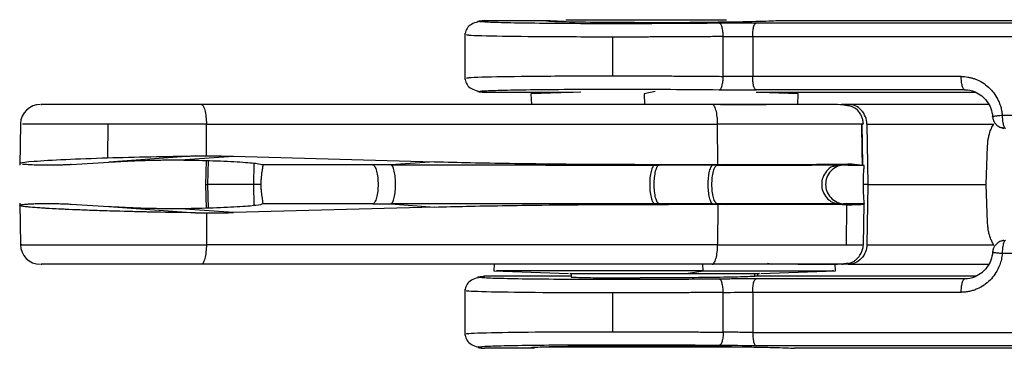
# Model space of a CAD drawing. Header units: millimetres. Extents: x 280 to 1260, y 186 to 1286.
# Tile 2 of 18: x 667 to 704, y 232 to 245. Entities that reach past the tile are written whole.
import ezdxf

# ---------------------------------------------------------------- set-up
doc = ezdxf.new("R2010")
doc.units = ezdxf.units.MM
doc.header["$LTSCALE"] = 10

msp = doc.modelspace()

# ---------------------------------------------------------------- linework, layer by layer
at = {"color": 7, "linetype": 'Continuous', "lineweight": 25}
for p, q in [((684.4, 244.668), (686.863, 244.668)), ((686.863, 244.668), (687.397, 244.648)), ((695.461, 244.668), (724.551, 244.668)), ((719.963, 244.571), (694.596, 244.571)), ((683.662, 244.186), (683.662, 242.449)), ((689.221, 242.59), (689.221, 244.045)), ((694.469, 244.071), (719.836, 244.071)), ((702.297, 242.565), (694.469, 242.565)), ((702.424, 242.065), (694.596, 242.065)), ((687.726, 241.968), (684.4, 241.968)), ((688.016, 241.982), (686.148, 241.917)), ((686.148, 241.917), (686.162, 241.518)), ((690.803, 242.009), (690.401, 241.917)), ((690.401, 241.917), (690.403, 241.518)), ((702.85, 241.968), (694.597, 241.968)), ((696.175, 241.917), (694.719, 241.968)), ((696.162, 241.518), (696.175, 241.917)), ((692.951, 241.518), (673.767, 241.518)), ((697.816, 241.518), (698.084, 241.46)), ((703.322, 241.518), (698.057, 241.518)), ((703.835, 241.115), (719.836, 241.115)), ((666.987, 240.781), (666.96, 239.235)), ((670.268, 240.781), (670.259, 239.515)), ((673.972, 239.586), (673.967, 240.781)), ((673.967, 240.781), (693.151, 240.781)), ((693.158, 239.268), (693.151, 240.781)), ((698.565, 240.781), (698.568, 240.781)), ((698.607, 239.259), (698.581, 240.781)), ((698.753, 240.781), (698.793, 238.518)), ((698.753, 240.781), (703.519, 240.781)), ((703.962, 240.615), (703.776, 240.654)), ((703.232, 238.518), (703.284, 239.947)), ((673.552, 239.583), (670.3, 239.353)), ((672.986, 239.433), (674.988, 239.575)), ((674.988, 239.575), (682.533, 239.368)), ((668.891, 239.259), (670.3, 239.353)), ((670.3, 239.353), (670.546, 239.369)), ((673.958, 239.411), (673.937, 238.518)), ((674.022, 238.518), (674.043, 239.409)), ((675.744, 239.313), (675.732, 238.518)), ((680.211, 239.253), (676.078, 239.253)), ((682.533, 239.368), (680.894, 239.252)), ((690.959, 239.243), (691.309, 239.268)), ((692.975, 239.243), (690.959, 239.243)), ((691.309, 239.268), (693.158, 239.268)), ((693.489, 239.267), (693.143, 239.243)), ((697.73, 239.255), (697.499, 239.194)), ((697.73, 239.255), (698.196, 239.288)), ((697.73, 239.255), (697.782, 239.253)), ((697.782, 239.253), (697.907, 239.25)), ((698.196, 239.288), (698.502, 239.257)), ((673.937, 238.518), (673.958, 237.622)), ((675.732, 238.518), (674.022, 238.518)), ((674.043, 237.625), (674.022, 238.518)), ((675.732, 238.518), (675.744, 237.719)), ((698.793, 238.518), (698.753, 236.255)), ((698.793, 238.518), (703.232, 238.518)), ((703.284, 237.089), (703.232, 238.518)), ((666.96, 237.807), (666.987, 236.255)), ((668.891, 237.777), (670.3, 237.682)), ((670.3, 237.682), (673.552, 237.452)), ((682.533, 237.667), (674.988, 237.46)), ((680.211, 237.783), (676.078, 237.783)), ((680.894, 237.783), (682.533, 237.667)), ((691.309, 237.768), (690.959, 237.792)), ((692.975, 237.792), (690.959, 237.792)), ((693.158, 237.768), (691.309, 237.768)), ((693.143, 237.793), (693.489, 237.768)), ((693.158, 237.768), (693.151, 236.255)), ((698.196, 237.748), (697.73, 237.781)), ((697.984, 236.255), (698.008, 237.753)), ((698.622, 236.251), (698.649, 237.791)), ((674.988, 237.46), (672.986, 237.602)), ((673.972, 237.45), (673.967, 236.255)), ((693.151, 236.255), (673.967, 236.255)), ((698.753, 236.255), (703.519, 236.255)), ((703.813, 236.396), (703.879, 236.407)), ((703.879, 236.407), (703.962, 236.421)), ((692.951, 235.518), (673.767, 235.518)), ((684.762, 235.518), (684.753, 235.268)), ((692.605, 235.268), (692.603, 235.518)), ((692.951, 235.518), (692.603, 235.518)), ((695.027, 235.556), (695.219, 235.518)), ((695.142, 235.518), (695.142, 235.533)), ((697.571, 235.268), (697.562, 235.518)), ((698.05, 235.556), (697.816, 235.518)), ((698.057, 235.518), (697.829, 235.518)), ((698.057, 235.518), (703.322, 235.518)), ((687.662, 235.068), (684.4, 235.068)), ((684.753, 235.268), (687.553, 235.168)), ((687.662, 235.168), (687.662, 235.052)), ((691.974, 235.168), (692.605, 235.268)), ((694.554, 235.068), (694.554, 235.168)), ((702.85, 235.068), (694.591, 235.068)), ((694.662, 235.068), (694.662, 235.168)), ((694.771, 235.168), (697.571, 235.268)), ((702.424, 234.971), (694.596, 234.971)), ((683.662, 234.586), (683.662, 232.849)), ((689.221, 232.99), (689.221, 234.445)), ((694.469, 234.471), (702.297, 234.471)), ((694.469, 232.965), (719.836, 232.965)), ((719.963, 232.465), (694.596, 232.465)), ((686.284, 232.368), (684.4, 232.368)), ((735.594, 232.368), (696.039, 232.368))]:
    msp.add_line(p, q, dxfattribs=at)
at = {"color": 7, "linetype": 'Continuous', "lineweight": 25, "flags": 128}
for points in [[(693.364, 242.571), (693.364, 243.407), (693.364, 244.064)], [(694.469, 244.071), (694.469, 243.227), (694.469, 242.565)], [(698.587, 239.248), (698.577, 239.785), (698.56, 240.781)], [(670.546, 237.666), (670.408, 237.675), (670.3, 237.682)], [(719.836, 235.921), (710.876, 235.921), (703.835, 235.921)], [(693.364, 232.971), (693.364, 233.807), (693.364, 234.464)], [(694.469, 234.471), (694.469, 233.627), (694.469, 232.965)]]:
    msp.add_lwpolyline(points, dxfattribs=at)
at = {"color": 7, "linetype": 'Continuous', "lineweight": 25}
for centre, start, end in [((667.737, 240.768), 90, 178.036), ((667.737, 236.268), 180.2958, 270)]:
    msp.add_arc(centre, 0.75, start, end, dxfattribs=at)
for points, knots in [([(684.394, 244.668), (684.189, 244.623), (683.774, 244.532), (683.699, 244.265), (683.662, 244.129)], [0, 0, 0, 0, 0.493306, 1, 1, 1, 1]), ([(693.215, 244.564), (692.617, 244.558), (692.005, 244.554), (690.755, 244.547), (690.138, 244.546), (688.922, 244.545), (688.342, 244.546), (687.246, 244.551), (686.746, 244.555), (685.847, 244.566), (685.462, 244.572), (684.823, 244.588), (684.579, 244.596), (684.246, 244.615), (684.162, 244.625), (684.157, 244.646), (684.238, 244.657), (684.4, 244.668)], [0, 0, 0, 0, 0.125, 0.125, 0.25, 0.25, 0.375, 0.375, 0.5, 0.5, 0.625, 0.625, 0.75, 0.75, 0.875, 0.875, 1, 1, 1, 1]), ([(690.03, 244.591), (689.527, 244.591), (689.011, 244.593), (688.072, 244.6), (687.654, 244.606), (687.038, 244.621), (686.842, 244.63), (686.692, 244.649), (686.737, 244.659), (686.863, 244.668)], [0, 0, 0, 0, 0.25, 0.25, 0.5, 0.5, 0.75, 0.75, 1, 1, 1, 1]), ([(687.462, 244.697), (687.466, 244.697), (687.474, 244.697), (688.137, 244.697), (689.239, 244.697), (690.688, 244.697), (692.233, 244.697), (693.076, 244.697), (693.481, 244.697)], [0, 0, 0, 0, 0.128456, 0.297204, 0.465951, 0.648602, 0.831253, 1, 1, 1, 1]), ([(690.03, 244.591), (690.532, 244.591), (691.097, 244.593), (692.255, 244.6), (692.845, 244.606), (693.902, 244.621), (694.365, 244.63), (695.073, 244.649), (695.317, 244.659), (695.461, 244.668)], [0, 0, 0, 0, 0.25, 0.25, 0.5, 0.5, 0.75, 0.75, 1, 1, 1, 1]), ([(694.596, 244.571), (694.369, 244.571), (694.138, 244.57), (693.669, 244.568), (693.439, 244.566), (693.215, 244.564)], [0, 0, 0, 0, 0.5, 0.5, 1, 1, 1, 1]), ([(693.364, 244.064), (693.363, 244.122), (693.36, 244.186), (693.344, 244.308), (693.333, 244.366), (693.304, 244.464), (693.286, 244.502), (693.25, 244.552), (693.232, 244.563), (693.215, 244.564)], [0, 0, 0, 0, 0.25, 0.25, 0.5, 0.5, 0.75, 0.75, 1, 1, 1, 1]), ([(694.469, 244.071), (694.469, 244.129), (694.471, 244.192), (694.484, 244.314), (694.493, 244.372), (694.518, 244.47), (694.533, 244.508), (694.564, 244.558), (694.581, 244.57), (694.596, 244.571)], [0, 0, 0, 0, 0.25, 0.25, 0.5, 0.5, 0.75, 0.75, 1, 1, 1, 1]), ([(689.221, 244.045), (688.298, 244.047), (686.452, 244.049), (684.547, 244.077), (683.604, 244.109), (683.757, 244.132), (683.799, 244.138)], [0, 0, 0, 0, 0.295754, 0.591508, 0.887261, 1, 1, 1, 1]), ([(693.364, 244.064), (693.274, 244.063), (693.096, 244.062), (692.826, 244.059), (692.555, 244.057), (692.285, 244.056), (692.015, 244.054), (691.746, 244.052), (691.479, 244.051), (691.214, 244.05), (690.952, 244.049), (690.692, 244.048), (690.437, 244.047), (690.185, 244.046), (689.937, 244.046), (689.693, 244.045), (689.455, 244.045), (689.298, 244.045), (689.221, 244.045)], [0, 0, 0, 0, 0.066639, 0.132892, 0.198719, 0.264077, 0.32893, 0.39324, 0.456973, 0.520097, 0.582582, 0.6444, 0.705525, 0.765933, 0.825602, 0.884514, 0.942652, 1, 1, 1, 1]), ([(693.364, 244.064), (693.411, 244.065), (693.453, 244.065), (693.544, 244.066), (693.59, 244.066), (693.728, 244.068), (693.821, 244.068), (694.008, 244.07), (694.101, 244.07), (694.24, 244.07), (694.309, 244.071), (694.378, 244.071), (694.423, 244.071), (694.445, 244.071), (694.469, 244.071)], [0, 0, 0, 0, 0.125, 0.125, 0.25, 0.25, 0.5, 0.5, 0.75, 0.75, 0.875, 0.9375, 0.9375, 1, 1, 1, 1]), ([(683.662, 242.506), (683.699, 242.37), (683.774, 242.103), (684.189, 242.012), (684.394, 241.967)], [0, 0, 0, 0, 0.506693, 1, 1, 1, 1]), ([(683.799, 242.497), (683.757, 242.504), (683.604, 242.526), (684.547, 242.558), (686.452, 242.586), (688.298, 242.589), (689.221, 242.59)], [0, 0, 0, 0, 0.11273, 0.408483, 0.704252, 1, 1, 1, 1]), ([(689.221, 242.59), (689.309, 242.59), (689.489, 242.59), (689.763, 242.59), (690.042, 242.589), (690.328, 242.589), (690.619, 242.588), (690.914, 242.587), (691.214, 242.586), (691.517, 242.584), (691.822, 242.583), (692.13, 242.581), (692.439, 242.579), (692.748, 242.576), (693.058, 242.574), (693.261, 242.572), (693.364, 242.571)], [0, 0, 0, 0, 0.065573, 0.132178, 0.199794, 0.268393, 0.337945, 0.408417, 0.479771, 0.551964, 0.624954, 0.698689, 0.773119, 0.848187, 0.923835, 1, 1, 1, 1]), ([(693.215, 242.071), (693.232, 242.072), (693.25, 242.084), (693.286, 242.133), (693.304, 242.171), (693.333, 242.268), (693.344, 242.327), (693.359, 242.449), (693.363, 242.513), (693.364, 242.571)], [0, 0, 0, 0, 0.25, 0.25, 0.5, 0.5, 0.75, 0.75, 1, 1, 1, 1]), ([(694.596, 242.065), (694.581, 242.066), (694.564, 242.077), (694.533, 242.127), (694.518, 242.166), (694.493, 242.263), (694.484, 242.321), (694.471, 242.443), (694.469, 242.506), (694.469, 242.565)], [0, 0, 0, 0, 0.25, 0.25, 0.5, 0.5, 0.75, 0.75, 1, 1, 1, 1]), ([(702.297, 242.565), (702.338, 242.564), (702.42, 242.562), (702.541, 242.546), (702.661, 242.522), (702.779, 242.487), (702.947, 242.422), (703.157, 242.307), (703.381, 242.118), (703.566, 241.894), (703.688, 241.674), (703.766, 241.472), (703.813, 241.296), (703.828, 241.175), (703.835, 241.115)], [0, 0, 0, 0, 0.054105, 0.107692, 0.161101, 0.214674, 0.268752, 0.396687, 0.524786, 0.646505, 0.768496, 0.845765, 0.922594, 1, 1, 1, 1]), ([(702.424, 242.065), (702.409, 242.066), (702.392, 242.077), (702.361, 242.127), (702.346, 242.166), (702.321, 242.263), (702.312, 242.322), (702.299, 242.444), (702.297, 242.506), (702.297, 242.565)], [0, 0, 0, 0, 0.25, 0.25, 0.5, 0.5, 0.75, 0.75, 1, 1, 1, 1]), ([(684.4, 241.968), (684.238, 241.979), (684.157, 241.989), (684.162, 242.01), (684.246, 242.02), (684.579, 242.039), (684.823, 242.048), (685.462, 242.063), (685.847, 242.069), (686.746, 242.08), (687.246, 242.084), (688.342, 242.089), (688.921, 242.09), (690.137, 242.09), (690.755, 242.088), (692.004, 242.082), (692.617, 242.077), (693.215, 242.071)], [0, 0, 0, 0, 0.125, 0.125, 0.25, 0.25, 0.375, 0.375, 0.5, 0.5, 0.625, 0.625, 0.75, 0.75, 0.875, 0.875, 1, 1, 1, 1]), ([(693.215, 242.071), (693.439, 242.069), (693.669, 242.067), (694.138, 242.065), (694.369, 242.065), (694.596, 242.065)], [0, 0, 0, 0, 0.5, 0.5, 1, 1, 1, 1]), ([(702.424, 242.065), (702.559, 242.061), (702.706, 242.058), (702.825, 241.979), (702.834, 241.972)], [0, 0, 0, 0, 0.921009, 1, 1, 1, 1]), ([(702.823, 241.984), (702.906, 241.939), (703.072, 241.85), (703.27, 241.634), (703.421, 241.37), (703.462, 241.166), (703.483, 241.064)], [0, 0, 0, 0, 0.245514, 0.492987, 0.743971, 1, 1, 1, 1]), ([(673.767, 241.518), (673.325, 241.518), (672.421, 241.518), (671.032, 241.518), (669.778, 241.518), (668.758, 241.518), (668.065, 241.518), (667.725, 241.518), (667.772, 241.518), (667.785, 241.518)], [0, 0, 0, 0, 0.153631, 0.313903, 0.474175, 0.627807, 0.781438, 0.94171, 1, 1, 1, 1]), ([(673.767, 241.518), (673.79, 241.518), (673.815, 241.502), (673.864, 241.43), (673.888, 241.374), (673.927, 241.231), (673.942, 241.144), (673.962, 240.962), (673.966, 240.868), (673.967, 240.781)], [0, 0, 0, 0, 0.25, 0.25, 0.5, 0.5, 0.75, 0.75, 1, 1, 1, 1]), ([(693.151, 240.781), (693.151, 240.868), (693.146, 240.962), (693.126, 241.144), (693.111, 241.231), (693.072, 241.374), (693.048, 241.43), (693, 241.502), (692.974, 241.518), (692.951, 241.518)], [0, 0, 0, 0, 0.25, 0.25, 0.5, 0.5, 0.75, 0.75, 1, 1, 1, 1]), ([(696.679, 241.518), (696.592, 241.518), (696.203, 241.518), (694.87, 241.518), (693.577, 241.518), (692.951, 241.518)], [0, 0, 0, 0, 0.128919, 0.578472, 1, 1, 1, 1]), ([(693.263, 241.518), (693.565, 241.518), (694.277, 241.518), (694.722, 241.518), (694.979, 241.518)], [0, 0, 0, 0, 0.423251, 1, 1, 1, 1]), ([(698.622, 240.781), (698.619, 240.824), (698.615, 240.888), (698.592, 240.98), (698.567, 241.051), (698.535, 241.122), (698.495, 241.189), (698.449, 241.25), (698.313, 241.391), (698.063, 241.489), (697.62, 241.523), (697.181, 241.517), (696.775, 241.518), (696.679, 241.518)], [0, 0, 0, 0, 0.032977, 0.048844, 0.064416, 0.080826, 0.100018, 0.12402, 0.153669, 0.328055, 0.582784, 0.901011, 1, 1, 1, 1]), ([(698.057, 241.518), (697.938, 241.518), (697.778, 241.518), (697.802, 241.518), (697.808, 241.518)], [0, 0, 0, 0, 0.74911, 1, 1, 1, 1]), ([(698.753, 240.781), (698.751, 240.868), (698.735, 240.962), (698.666, 241.144), (698.613, 241.231), (698.477, 241.374), (698.396, 241.43), (698.226, 241.502), (698.139, 241.518), (698.057, 241.518)], [0, 0, 0, 0, 0.25, 0.25, 0.5, 0.5, 0.75, 0.75, 1, 1, 1, 1]), ([(703.479, 241.068), (703.468, 241.068), (703.453, 241.069), (703.482, 241.073), (703.488, 241.074)], [0, 0, 0, 0, 0.7841601, 1, 1, 1, 1]), ([(703.473, 241.103), (703.475, 241.051), (703.479, 240.966), (703.531, 240.859), (703.59, 240.779), (703.662, 240.713), (703.742, 240.665), (703.823, 240.632), (703.875, 240.623), (703.9, 240.619)], [0, 0, 0, 0, 0.215099, 0.357071, 0.498094, 0.635249, 0.765892, 0.887929, 1, 1, 1, 1]), ([(703.488, 241.074), (703.502, 241.077), (703.532, 241.082), (703.66, 241.097), (703.778, 241.109), (703.835, 241.115)], [0, 0, 0, 0, 0.278233, 0.652379, 1, 1, 1, 1]), ([(703.835, 241.115), (703.835, 241.056), (703.838, 240.993), (703.85, 240.871), (703.86, 240.813), (703.885, 240.715), (703.9, 240.677), (703.931, 240.627), (703.947, 240.616), (703.962, 240.615)], [0, 0, 0, 0, 0.25, 0.25, 0.5, 0.5, 0.75, 0.75, 1, 1, 1, 1]), ([(670.268, 240.781), (669.555, 240.781), (668.135, 240.781), (667.078, 240.781), (667.067, 240.781), (667.064, 240.781)], [0, 0, 0, 0, 0.3943059, 0.785942, 1, 1, 1, 1]), ([(673.967, 240.781), (673.371, 240.781), (672.729, 240.781), (671.459, 240.781), (670.833, 240.781), (670.268, 240.781)], [0, 0, 0, 0, 0.5, 0.5, 1, 1, 1, 1]), ([(698.56, 240.781), (698.665, 240.781), (698.641, 240.781), (698.352, 240.781), (698.214, 240.781), (697.856, 240.781), (697.636, 240.781), (697.122, 240.781), (696.829, 240.781), (696.186, 240.781), (695.837, 240.781), (694.738, 240.781), (693.937, 240.781), (693.151, 240.781)], [0, 0, 0, 0, 0.25, 0.25, 0.375, 0.375, 0.5, 0.5, 0.625, 0.625, 0.75, 0.75, 1, 1, 1, 1]), ([(703.284, 239.947), (703.285, 239.974), (703.287, 240.029), (703.295, 240.11), (703.305, 240.189), (703.319, 240.267), (703.335, 240.343), (703.367, 240.467), (703.425, 240.63), (703.487, 240.729), (703.519, 240.781)], [0, 0, 0, 0, 0.0753757, 0.1510241, 0.2276106, 0.3057764, 0.3861251, 0.4692125, 0.7237624, 1, 1, 1, 1]), ([(667.024, 239.306), (667.008, 239.312), (666.948, 239.336), (667.458, 239.389), (668.552, 239.456), (669.706, 239.496), (670.259, 239.515)], [0, 0, 0, 0, 0.1024545, 0.3819811, 0.7040717, 1, 1, 1, 1]), ([(670.259, 239.515), (670.764, 239.531), (671.315, 239.545), (672.439, 239.568), (673.01, 239.577), (673.552, 239.583)], [0, 0, 0, 0, 0.5, 0.5, 1, 1, 1, 1]), ([(673.972, 239.586), (674.157, 239.586), (674.495, 239.586), (674.833, 239.578), (674.988, 239.575)], [0, 0, 0, 0, 0.544404, 1, 1, 1, 1]), ([(668.891, 239.259), (668.876, 239.258), (668.847, 239.256), (668.798, 239.254), (668.75, 239.251), (668.706, 239.25), (668.668, 239.248), (668.639, 239.247), (668.619, 239.246), (668.55, 239.244), (668.421, 239.24), (668.223, 239.236), (668.029, 239.234), (667.871, 239.233), (667.751, 239.234), (667.658, 239.235), (667.611, 239.237), (667.587, 239.238)], [0, 0, 0, 0, 0.051773, 0.099405, 0.141814, 0.178091, 0.207519, 0.22957, 0.243885, 0.250248, 0.380176, 0.500053, 0.624534, 0.749459, 0.825257, 0.909946, 1, 1, 1, 1]), ([(670.546, 239.369), (670.572, 239.371), (670.625, 239.374), (670.711, 239.379), (670.803, 239.385), (670.9, 239.39), (671.054, 239.397), (671.277, 239.406), (671.586, 239.417), (671.915, 239.426), (672.229, 239.432), (672.511, 239.435), (672.753, 239.435), (672.911, 239.434), (672.986, 239.433)], [0, 0, 0, 0, 0.0501674, 0.1001196, 0.1499777, 0.199863, 0.2498946, 0.3758056, 0.5000449, 0.6277046, 0.7501995, 0.8390863, 0.9227704, 1, 1, 1, 1]), ([(672.986, 239.433), (673.336, 239.429), (673.715, 239.421), (674.456, 239.398), (674.815, 239.383), (675.418, 239.348), (675.659, 239.328), (675.98, 239.289), (676.062, 239.27), (676.078, 239.253)], [0, 0, 0, 0, 0.25, 0.25, 0.5, 0.5, 0.75, 0.75, 1, 1, 1, 1]), ([(676.078, 239.253), (676.079, 239.25), (676.082, 239.245), (676.081, 239.224), (676.077, 239.185), (676.069, 239.122), (676.054, 239.029), (676.036, 238.914), (676.023, 238.781), (676.012, 238.648), (676.008, 238.56), (676.007, 238.518)], [0, 0, 0, 0, 0.074245, 0.157791, 0.250795, 0.374569, 0.500318, 0.639897, 0.770432, 0.8906, 1, 1, 1, 1]), ([(680.211, 239.252), (680.236, 239.248), (680.263, 239.226), (680.312, 239.145), (680.335, 239.086), (680.372, 238.941), (680.386, 238.857), (680.404, 238.685), (680.408, 238.598), (680.408, 238.437), (680.404, 238.351), (680.386, 238.179), (680.372, 238.094), (680.335, 237.95), (680.312, 237.89), (680.263, 237.809), (680.236, 237.787), (680.211, 237.783)], [0, 0, 0, 0, 0.125, 0.125, 0.25, 0.25, 0.375, 0.375, 0.5, 0.5, 0.625, 0.625, 0.75, 0.75, 0.875, 0.875, 1, 1, 1, 1]), ([(680.894, 239.252), (681.026, 239.252), (681.29, 239.251), (681.685, 239.251), (682.078, 239.25), (682.468, 239.249), (683.115, 239.249), (684.018, 239.248), (685.243, 239.246), (686.519, 239.245), (687.658, 239.244), (688.594, 239.244), (689.335, 239.243), (690.068, 239.243), (690.55, 239.243), (690.79, 239.243)], [0, 0, 0, 0, 0.040895, 0.081358, 0.121373, 0.160925, 0.199998, 0.31777, 0.433332, 0.567541, 0.699974, 0.77545, 0.850615, 0.925467, 1, 1, 1, 1]), ([(680.894, 237.783), (680.916, 237.788), (680.939, 237.809), (680.982, 237.89), (681.002, 237.95), (681.035, 238.094), (681.047, 238.179), (681.062, 238.351), (681.066, 238.437), (681.066, 238.598), (681.062, 238.685), (681.047, 238.856), (681.035, 238.941), (681.002, 239.085), (680.982, 239.145), (680.939, 239.226), (680.916, 239.248), (680.894, 239.252)], [0, 0, 0, 0, 0.125, 0.125, 0.25, 0.25, 0.375, 0.375, 0.5, 0.5, 0.625, 0.625, 0.75, 0.75, 0.875, 0.875, 1, 1, 1, 1]), ([(682.533, 239.368), (682.981, 239.357), (683.917, 239.333), (685.379, 239.308), (687.109, 239.286), (689.098, 239.271), (690.561, 239.269), (691.309, 239.268)], [0, 0, 0, 0, 0.153219, 0.3198834, 0.4999981, 0.7444552, 1, 1, 1, 1]), ([(690.79, 239.243), (690.766, 239.24), (690.74, 239.218), (690.692, 239.136), (690.67, 239.075), (690.636, 238.93), (690.623, 238.846), (690.607, 238.679), (690.603, 238.595), (690.603, 238.441), (690.607, 238.357), (690.623, 238.189), (690.636, 238.105), (690.67, 237.96), (690.692, 237.899), (690.74, 237.817), (690.766, 237.796), (690.79, 237.792)], [0, 0, 0, 0, 0.125, 0.125, 0.25, 0.25, 0.375, 0.375, 0.5, 0.5, 0.625, 0.625, 0.75, 0.75, 0.875, 0.875, 1, 1, 1, 1]), ([(690.959, 237.792), (690.937, 237.795), (690.913, 237.814), (690.867, 237.888), (690.845, 237.944), (690.809, 238.084), (690.795, 238.168), (690.777, 238.343), (690.773, 238.434), (690.773, 238.602), (690.777, 238.692), (690.795, 238.867), (690.809, 238.951), (690.845, 239.092), (690.867, 239.148), (690.913, 239.222), (690.937, 239.24), (690.959, 239.243)], [0, 0, 0, 0, 0.125, 0.125, 0.25, 0.25, 0.375, 0.375, 0.5, 0.5, 0.625, 0.625, 0.75, 0.75, 0.875, 0.875, 1, 1, 1, 1]), ([(692.975, 239.243), (692.951, 239.239), (692.926, 239.219), (692.879, 239.14), (692.857, 239.082), (692.822, 238.938), (692.809, 238.854), (692.792, 238.684), (692.788, 238.597), (692.788, 238.438), (692.792, 238.352), (692.809, 238.181), (692.822, 238.097), (692.857, 237.954), (692.879, 237.895), (692.926, 237.816), (692.951, 237.796), (692.975, 237.793)], [0, 0, 0, 0, 0.125, 0.125, 0.25, 0.25, 0.375, 0.375, 0.5, 0.5, 0.625, 0.625, 0.75, 0.75, 0.875, 0.875, 1, 1, 1, 1]), ([(693.143, 237.793), (693.117, 237.796), (693.09, 237.816), (693.038, 237.895), (693.014, 237.954), (692.976, 238.097), (692.961, 238.181), (692.943, 238.352), (692.939, 238.438), (692.939, 238.597), (692.943, 238.684), (692.961, 238.854), (692.976, 238.938), (693.014, 239.082), (693.038, 239.14), (693.09, 239.219), (693.117, 239.239), (693.143, 239.243)], [0, 0, 0, 0, 0.125, 0.125, 0.25, 0.25, 0.375, 0.375, 0.5, 0.5, 0.625, 0.625, 0.75, 0.75, 0.875, 0.875, 1, 1, 1, 1]), ([(693.143, 239.243), (693.222, 239.243), (693.379, 239.243), (693.612, 239.242), (693.842, 239.242), (694.067, 239.242), (694.289, 239.242), (694.506, 239.242), (694.899, 239.242), (695.447, 239.242), (695.977, 239.243), (696.323, 239.244), (696.525, 239.244), (696.718, 239.245), (696.922, 239.246), (697.056, 239.247), (697.125, 239.247)], [0, 0, 0, 0, 0.047182, 0.094323, 0.141406, 0.188412, 0.235324, 0.282124, 0.328798, 0.495477, 0.663876, 0.737293, 0.791633, 0.845828, 0.921258, 1, 1, 1, 1]), ([(693.489, 239.267), (693.578, 239.267), (693.757, 239.267), (694.02, 239.266), (694.28, 239.266), (694.536, 239.266), (694.787, 239.266), (695.032, 239.266), (695.272, 239.266), (695.505, 239.266), (695.731, 239.267), (695.951, 239.267), (696.162, 239.267), (696.476, 239.268), (696.857, 239.27), (697.262, 239.272), (697.586, 239.275), (697.84, 239.279), (698.04, 239.283), (698.146, 239.286), (698.196, 239.288)], [0, 0, 0, 0, 0.04166, 0.083418, 0.125245, 0.16711, 0.208983, 0.250834, 0.292633, 0.334349, 0.375953, 0.417415, 0.458708, 0.499803, 0.607206, 0.70441, 0.791683, 0.869406, 0.938079, 1, 1, 1, 1]), ([(697.499, 239.194), (697.489, 239.192), (697.387, 239.167), (697.232, 239.02), (697.089, 238.785), (697.044, 238.518), (697.089, 238.251), (697.231, 238.008), (697.458, 237.828), (697.641, 237.796), (697.73, 237.78)], [0, 0, 0, 0, 0.016948, 0.164977, 0.307881, 0.436694, 0.567268, 0.711225, 0.859141, 1, 1, 1, 1]), ([(697.125, 239.247), (697.158, 239.247), (697.227, 239.248), (697.323, 239.249), (697.415, 239.249), (697.516, 239.251), (697.627, 239.252), (697.694, 239.254), (697.73, 239.255)], [0, 0, 0, 0, 0.130691, 0.264702, 0.401768, 0.541608, 0.757034, 1, 1, 1, 1]), ([(697.907, 239.25), (697.818, 239.246), (697.724, 239.226), (697.548, 239.146), (697.465, 239.087), (697.333, 238.942), (697.283, 238.857), (697.22, 238.685), (697.207, 238.598), (697.207, 238.437), (697.22, 238.35), (697.283, 238.178), (697.333, 238.093), (697.466, 237.948), (697.548, 237.889), (697.724, 237.809), (697.818, 237.789), (697.907, 237.786)], [0, 0, 0, 0, 0.125, 0.125, 0.25, 0.25, 0.375, 0.375, 0.5, 0.5, 0.625, 0.625, 0.75, 0.75, 0.875, 0.875, 1, 1, 1, 1]), ([(697.907, 239.25), (697.921, 239.248), (697.948, 239.247), (698.028, 239.245), (698.082, 239.244), (698.28, 239.242), (698.45, 239.242), (698.648, 239.242)], [0, 0, 0, 0, 0.25, 0.25, 0.5, 0.5, 1, 1, 1, 1]), ([(698.648, 239.242), (698.648, 239.24), (698.647, 239.236), (698.644, 239.218), (698.64, 239.183), (698.635, 239.122), (698.627, 239.027), (698.621, 238.918), (698.617, 238.797), (698.614, 238.662), (698.615, 238.566), (698.616, 238.518)], [0, 0, 0, 0, 0.081677, 0.16183, 0.241495, 0.377616, 0.512459, 0.630153, 0.747788, 0.873178, 1, 1, 1, 1]), ([(673.948, 238.518), (673.945, 238.518), (673.935, 238.518), (673.986, 238.518), (674.022, 238.518)], [0, 0, 0, 0, 0.308131, 1, 1, 1, 1]), ([(676.007, 238.518), (676.008, 238.495), (676.009, 238.449), (676.013, 238.379), (676.018, 238.308), (676.026, 238.22), (676.039, 238.114), (676.055, 238.005), (676.068, 237.913), (676.078, 237.844), (676.084, 237.797), (676.08, 237.787), (676.078, 237.783)], [0, 0, 0, 0, 0.058732, 0.120043, 0.183921, 0.250288, 0.365228, 0.499925, 0.625533, 0.749414, 0.875187, 1, 1, 1, 1]), ([(698.793, 238.518), (698.775, 238.518), (698.738, 238.518), (698.692, 238.518), (698.653, 238.518), (698.621, 238.518), (698.607, 238.518), (698.599, 238.518)], [0, 0, 0, 0, 0.1984244, 0.3978934, 0.5981531, 0.7989434, 1, 1, 1, 1]), ([(698.616, 238.518), (698.615, 238.493), (698.615, 238.445), (698.615, 238.373), (698.616, 238.302), (698.618, 238.215), (698.621, 238.114), (698.628, 238.005), (698.635, 237.911), (698.641, 237.845), (698.646, 237.804), (698.648, 237.797), (698.648, 237.793)], [0, 0, 0, 0, 0.064103, 0.12755, 0.191013, 0.255162, 0.373876, 0.492691, 0.626105, 0.760822, 0.879285, 1, 1, 1, 1]), ([(672.065, 237.475), (672.007, 237.476), (671.89, 237.479), (671.714, 237.482), (671.152, 237.495), (670.219, 237.52), (669.017, 237.563), (667.967, 237.613), (667.305, 237.661), (667.048, 237.695), (666.972, 237.718), (666.955, 237.731), (666.976, 237.745), (667.035, 237.758), (667.128, 237.769), (667.252, 237.78), (667.402, 237.789), (667.525, 237.795), (667.587, 237.798)], [0, 0, 0, 0, 0.016102, 0.03234, 0.048699, 0.172936, 0.297604, 0.431378, 0.58177, 0.676769, 0.715409, 0.758692, 0.801242, 0.842934, 0.883656, 0.923316, 0.961839, 1, 1, 1, 1]), ([(673.552, 237.452), (673.053, 237.459), (672.022, 237.473), (670.543, 237.51), (669.156, 237.556), (667.91, 237.614), (667.218, 237.671), (666.944, 237.711), (666.994, 237.726), (667.009, 237.73)], [0, 0, 0, 0, 0.153892, 0.318041, 0.459847, 0.636146, 0.842844, 0.954027, 1, 1, 1, 1]), ([(667.587, 237.798), (667.6, 237.798), (667.628, 237.799), (667.679, 237.8), (667.737, 237.801), (667.802, 237.801), (667.872, 237.801), (667.945, 237.801), (668.019, 237.801), (668.094, 237.8), (668.166, 237.8), (668.242, 237.799), (668.328, 237.797), (668.432, 237.794), (668.552, 237.79), (668.678, 237.786), (668.798, 237.782), (668.86, 237.778), (668.891, 237.777)], [0, 0, 0, 0, 0.052289, 0.10546, 0.159069, 0.212638, 0.265678, 0.317712, 0.368294, 0.41703, 0.463585, 0.507693, 0.559683, 0.626573, 0.707018, 0.798584, 0.897698, 1, 1, 1, 1]), ([(672.986, 237.602), (672.93, 237.601), (672.814, 237.6), (672.636, 237.6), (672.45, 237.601), (672.209, 237.604), (671.915, 237.61), (671.586, 237.618), (671.277, 237.629), (671.029, 237.639), (670.833, 237.649), (670.679, 237.657), (670.591, 237.663), (670.546, 237.666)], [0, 0, 0, 0, 0.0572596, 0.118379, 0.1827192, 0.2498618, 0.3723465, 0.5000302, 0.6242684, 0.7502125, 0.8334668, 0.916543, 1, 1, 1, 1]), ([(676.078, 237.783), (676.062, 237.765), (675.98, 237.746), (675.659, 237.707), (675.418, 237.687), (674.815, 237.652), (674.456, 237.637), (673.715, 237.614), (673.336, 237.606), (672.986, 237.602)], [0, 0, 0, 0, 0.25, 0.25, 0.5, 0.5, 0.75, 0.75, 1, 1, 1, 1]), ([(690.79, 237.792), (690.647, 237.792), (690.362, 237.792), (689.929, 237.792), (689.492, 237.792), (689.052, 237.792), (688.609, 237.791), (688.162, 237.791), (687.713, 237.791), (687.261, 237.79), (686.806, 237.79), (686.35, 237.79), (685.628, 237.789), (684.632, 237.788), (683.519, 237.787), (682.549, 237.786), (681.723, 237.785), (681.172, 237.784), (680.894, 237.783)], [0, 0, 0, 0, 0.044301, 0.088759, 0.133374, 0.178144, 0.223067, 0.268141, 0.313365, 0.358735, 0.404249, 0.449907, 0.495704, 0.620724, 0.748369, 0.830238, 0.914163, 1, 1, 1, 1]), ([(682.533, 237.667), (682.929, 237.677), (683.773, 237.699), (685.115, 237.723), (686.789, 237.746), (688.87, 237.764), (690.453, 237.766), (691.309, 237.768)], [0, 0, 0, 0, 0.13542, 0.288398, 0.458929, 0.707501, 1, 1, 1, 1]), ([(697.73, 237.781), (697.711, 237.781), (697.673, 237.782), (697.61, 237.783), (697.547, 237.784), (697.454, 237.785), (697.319, 237.787), (697.055, 237.789), (696.662, 237.791), (696.095, 237.792), (695.452, 237.793), (694.856, 237.793), (694.352, 237.793), (693.961, 237.793), (693.558, 237.793), (693.281, 237.793), (693.143, 237.793)], [0, 0, 0, 0, 0.032364, 0.062565, 0.090404, 0.1157, 0.177382, 0.237765, 0.368731, 0.493868, 0.621429, 0.747588, 0.81039, 0.87344, 0.936668, 1, 1, 1, 1]), ([(698.008, 237.753), (697.969, 237.754), (697.89, 237.755), (697.756, 237.758), (697.608, 237.76), (697.442, 237.762), (697.259, 237.763), (697.057, 237.765), (696.836, 237.766), (696.595, 237.767), (696.332, 237.768), (696.049, 237.769), (695.745, 237.769), (695.419, 237.769), (695.072, 237.769), (694.704, 237.769), (694.317, 237.769), (693.911, 237.769), (693.631, 237.768), (693.489, 237.768)], [0, 0, 0, 0, 0.044796, 0.091334, 0.139643, 0.189744, 0.241656, 0.295388, 0.350943, 0.408315, 0.467489, 0.528439, 0.591126, 0.655501, 0.7215, 0.789048, 0.858052, 0.928409, 1, 1, 1, 1]), ([(697.907, 237.786), (697.897, 237.785), (697.877, 237.782), (697.835, 237.78), (697.789, 237.779), (697.749, 237.78), (697.73, 237.781)], [0, 0, 0, 0, 0.257203, 0.4987623, 0.7698784, 1, 1, 1, 1]), ([(698.648, 237.793), (698.45, 237.794), (698.281, 237.793), (698.014, 237.791), (697.935, 237.789), (697.907, 237.786)], [0, 0, 0, 0, 0.5, 0.5, 1, 1, 1, 1]), ([(698.008, 237.753), (698.027, 237.752), (698.094, 237.751), (698.153, 237.749), (698.196, 237.748)], [0, 0, 0, 0, 0.278111, 1, 1, 1, 1]), ([(698.648, 237.793), (698.649, 237.79), (698.649, 237.785), (698.637, 237.777), (698.618, 237.771), (698.592, 237.765), (698.56, 237.759), (698.523, 237.755), (698.482, 237.752), (698.438, 237.749), (698.392, 237.747), (698.344, 237.746), (698.295, 237.746), (698.246, 237.746), (698.212, 237.747), (698.196, 237.748)], [0, 0, 0, 0, 0.100937, 0.197716, 0.290362, 0.378909, 0.463398, 0.543878, 0.620406, 0.693038, 0.761837, 0.826868, 0.888195, 0.945884, 1, 1, 1, 1]), ([(673.552, 237.452), (673.623, 237.451), (673.764, 237.45), (673.904, 237.45), (673.972, 237.45)], [0, 0, 0, 0, 0.5057486, 1, 1, 1, 1]), ([(673.972, 237.45), (674.171, 237.45), (674.51, 237.45), (674.848, 237.457), (674.988, 237.46)], [0, 0, 0, 0, 0.587754, 1, 1, 1, 1]), ([(703.519, 236.255), (703.506, 236.274), (703.48, 236.313), (703.443, 236.381), (703.41, 236.454), (703.38, 236.533), (703.348, 236.635), (703.318, 236.763), (703.293, 236.921), (703.287, 237.033), (703.284, 237.089)], [0, 0, 0, 0, 0.111797, 0.220114, 0.325627, 0.429069, 0.531216, 0.692337, 0.846867, 1, 1, 1, 1]), ([(667.043, 236.255), (667.028, 236.255), (666.973, 236.255), (667.366, 236.255), (668.169, 236.255), (669.349, 236.255), (670.802, 236.255), (672.409, 236.255), (673.455, 236.255), (673.967, 236.255)], [0, 0, 0, 0, 0.058856, 0.219032, 0.37257, 0.526109, 0.686285, 0.846461, 1, 1, 1, 1]), ([(673.967, 236.255), (673.966, 236.167), (673.962, 236.073), (673.942, 235.891), (673.927, 235.804), (673.888, 235.661), (673.864, 235.605), (673.815, 235.533), (673.79, 235.518), (673.767, 235.518)], [0, 0, 0, 0, 0.25, 0.25, 0.5, 0.5, 0.75, 0.75, 1, 1, 1, 1]), ([(692.951, 235.518), (692.974, 235.518), (693, 235.533), (693.048, 235.605), (693.072, 235.661), (693.111, 235.804), (693.126, 235.891), (693.146, 236.073), (693.151, 236.167), (693.151, 236.255)], [0, 0, 0, 0, 0.25, 0.25, 0.5, 0.5, 0.75, 0.75, 1, 1, 1, 1]), ([(693.151, 236.255), (693.664, 236.255), (694.174, 236.255), (695.149, 236.255), (695.613, 236.255), (696.46, 236.255), (696.841, 236.255), (697.496, 236.255), (697.769, 236.255), (697.984, 236.255)], [0, 0, 0, 0, 0.25, 0.25, 0.5, 0.5, 0.75, 0.75, 1, 1, 1, 1]), ([(696.163, 235.518), (696.472, 235.518), (697.187, 235.518), (697.806, 235.528), (698.111, 235.553), (698.264, 235.624), (698.349, 235.687), (698.419, 235.762), (698.452, 235.802), (698.482, 235.843), (698.518, 235.899), (698.569, 235.997), (698.612, 236.119), (698.619, 236.207), (698.622, 236.255)], [0, 0, 0, 0, 0.227827, 0.526799, 0.754632, 0.828405, 0.873018, 0.887732, 0.894139, 0.90031, 0.912961, 0.927194, 0.96123, 1, 1, 1, 1]), ([(697.984, 236.255), (698.257, 236.255), (698.629, 236.255), (698.581, 236.255), (698.569, 236.255)], [0, 0, 0, 0, 0.7328103, 1, 1, 1, 1]), ([(698.753, 236.255), (698.751, 236.167), (698.735, 236.072), (698.665, 235.89), (698.612, 235.803), (698.476, 235.66), (698.395, 235.605), (698.226, 235.533), (698.138, 235.518), (698.057, 235.518)], [0, 0, 0, 0, 0.25, 0.25, 0.5, 0.5, 0.75, 0.75, 1, 1, 1, 1]), ([(703.9, 236.416), (703.875, 236.412), (703.823, 236.403), (703.742, 236.371), (703.662, 236.322), (703.59, 236.256), (703.531, 236.176), (703.479, 236.069), (703.475, 235.984), (703.473, 235.932)], [0, 0, 0, 0, 0.112071, 0.234108, 0.36475, 0.501906, 0.642929, 0.7849, 1, 1, 1, 1]), ([(703.962, 236.421), (703.947, 236.42), (703.931, 236.408), (703.9, 236.358), (703.885, 236.32), (703.86, 236.223), (703.85, 236.164), (703.838, 236.042), (703.835, 235.979), (703.835, 235.921)], [0, 0, 0, 0, 0.25, 0.25, 0.5, 0.5, 0.75, 0.75, 1, 1, 1, 1]), ([(703.835, 235.921), (703.831, 235.884), (703.823, 235.812), (703.803, 235.705), (703.775, 235.599), (703.741, 235.496), (703.677, 235.34), (703.566, 235.141), (703.381, 234.918), (703.157, 234.729), (702.939, 234.609), (702.752, 234.539), (702.604, 234.5), (702.452, 234.475), (702.348, 234.472), (702.297, 234.471)], [0, 0, 0, 0, 0.046512, 0.092708, 0.138805, 0.185023, 0.231579, 0.353348, 0.475288, 0.603164, 0.73132, 0.797476, 0.86413, 0.932093, 1, 1, 1, 1]), ([(703.483, 235.972), (703.462, 235.869), (703.421, 235.665), (703.27, 235.402), (703.072, 235.185), (702.906, 235.096), (702.823, 235.051)], [0, 0, 0, 0, 0.2560294, 0.5070125, 0.7544859, 1, 1, 1, 1]), ([(703.488, 235.961), (703.482, 235.962), (703.453, 235.966), (703.468, 235.967), (703.479, 235.967)], [0, 0, 0, 0, 0.215839, 1, 1, 1, 1]), ([(703.835, 235.921), (703.778, 235.926), (703.66, 235.938), (703.532, 235.953), (703.502, 235.959), (703.488, 235.961)], [0, 0, 0, 0, 0.347621, 0.721767, 1, 1, 1, 1]), ([(673.767, 235.518), (673.325, 235.518), (672.421, 235.518), (671.032, 235.518), (669.778, 235.518), (668.758, 235.518), (668.065, 235.518), (667.725, 235.518), (667.772, 235.518), (667.785, 235.518)], [0, 0, 0, 0, 0.153631, 0.313903, 0.474175, 0.627807, 0.781438, 0.94171, 1, 1, 1, 1]), ([(692.603, 235.518), (691.8, 235.518), (690.128, 235.518), (687.665, 235.518), (685.822, 235.518), (684.831, 235.518), (684.86, 235.518), (684.87, 235.518)], [0, 0, 0, 0, 0.20974, 0.436762, 0.663783, 0.873524, 1, 1, 1, 1]), ([(697.816, 235.518), (697.911, 235.518), (697.889, 235.518), (697.543, 235.518), (697.216, 235.518), (696.292, 235.518), (695.697, 235.518), (694.378, 235.518), (693.658, 235.518), (692.951, 235.518)], [0, 0, 0, 0, 0.25, 0.25, 0.5, 0.5, 0.75, 0.75, 1, 1, 1, 1]), ([(684.394, 235.068), (684.189, 235.023), (683.774, 234.932), (683.699, 234.665), (683.662, 234.529)], [0, 0, 0, 0, 0.493314, 1, 1, 1, 1]), ([(693.215, 234.964), (693.058, 234.962), (692.905, 234.961), (692.682, 234.959), (692.609, 234.959), (692.5, 234.958), (692.46, 234.957), (692.384, 234.957), (692.039, 234.954), (691.691, 234.952), (690.758, 234.947), (690.134, 234.946), (688.925, 234.945), (688.34, 234.946), (687.249, 234.951), (686.744, 234.955), (685.849, 234.966), (685.46, 234.972), (684.825, 234.988), (684.579, 234.996), (684.247, 235.015), (684.162, 235.025), (684.158, 235.041), (684.178, 235.046), (684.228, 235.053), (684.24, 235.054), (684.265, 235.057), (684.278, 235.058), (684.322, 235.062), (684.358, 235.065), (684.4, 235.068)], [0, 0, 0, 0, 0.03125, 0.03125, 0.046875, 0.046875, 0.054688, 0.054688, 0.0625, 0.125, 0.125, 0.25, 0.25, 0.375, 0.375, 0.5, 0.5, 0.625, 0.625, 0.75, 0.75, 0.875, 0.875, 0.9375, 0.9375, 0.953125, 0.953125, 0.96875, 0.96875, 1, 1, 1, 1]), ([(692.605, 235.268), (691.801, 235.268), (690.127, 235.268), (687.66, 235.268), (685.815, 235.268), (684.826, 235.268), (684.853, 235.268), (684.863, 235.268)], [0, 0, 0, 0, 0.210428, 0.438193, 0.665958, 0.876386, 1, 1, 1, 1]), ([(687.614, 235.168), (687.608, 235.168), (687.592, 235.168), (688.151, 235.168), (689.19, 235.168), (690.579, 235.168), (691.522, 235.168), (691.974, 235.168)], [0, 0, 0, 0, 0.1271796, 0.3367511, 0.5635898, 0.7904284, 1, 1, 1, 1]), ([(687.687, 235.052), (687.668, 235.049), (687.595, 235.036), (688.152, 235.02), (689.108, 235.008), (689.875, 235.006), (690.243, 235.006)], [0, 0, 0, 0, 0.124221, 0.474875, 0.747669, 1, 1, 1, 1]), ([(694.591, 235.068), (694.482, 235.06), (694.292, 235.052), (693.732, 235.037), (693.361, 235.03), (692.512, 235.018), (692.037, 235.013), (691.103, 235.007), (690.647, 235.006), (690.243, 235.006)], [0, 0, 0, 0, 0.25, 0.25, 0.5, 0.5, 0.75, 0.75, 1, 1, 1, 1]), ([(691.974, 235.168), (692.406, 235.168), (693.306, 235.168), (694.285, 235.168), (694.781, 235.168), (694.725, 235.168), (694.71, 235.168)], [0, 0, 0, 0, 0.281062, 0.585282, 0.889502, 1, 1, 1, 1]), ([(692.605, 235.268), (693.372, 235.268), (694.969, 235.268), (696.71, 235.268), (697.592, 235.268), (697.489, 235.268), (697.461, 235.268)], [0, 0, 0, 0, 0.279537, 0.582106, 0.884675, 1, 1, 1, 1]), ([(702.834, 235.063), (702.825, 235.057), (702.706, 234.978), (702.559, 234.974), (702.424, 234.971)], [0, 0, 0, 0, 0.078996, 1, 1, 1, 1]), ([(694.596, 234.971), (694.55, 234.971), (694.46, 234.971), (694.322, 234.97), (694.183, 234.97), (694.043, 234.97), (693.909, 234.969), (693.746, 234.968), (693.559, 234.967), (693.37, 234.965), (693.258, 234.964), (693.215, 234.964)], [0, 0, 0, 0, 0.099998, 0.200041, 0.300077, 0.400071, 0.500034, 0.588062, 0.750069, 0.903327, 1, 1, 1, 1]), ([(693.364, 234.464), (693.363, 234.523), (693.359, 234.586), (693.344, 234.708), (693.333, 234.767), (693.304, 234.864), (693.286, 234.902), (693.25, 234.952), (693.232, 234.963), (693.215, 234.964)], [0, 0, 0, 0, 0.25, 0.25, 0.5, 0.5, 0.75, 0.75, 1, 1, 1, 1]), ([(694.469, 234.471), (694.469, 234.529), (694.471, 234.592), (694.484, 234.714), (694.493, 234.772), (694.518, 234.87), (694.533, 234.908), (694.564, 234.958), (694.581, 234.97), (694.596, 234.971)], [0, 0, 0, 0, 0.25, 0.25, 0.5, 0.5, 0.75, 0.75, 1, 1, 1, 1]), ([(702.297, 234.471), (702.297, 234.529), (702.299, 234.592), (702.312, 234.713), (702.321, 234.772), (702.346, 234.869), (702.361, 234.908), (702.392, 234.958), (702.409, 234.97), (702.424, 234.971)], [0, 0, 0, 0, 0.25, 0.25, 0.5, 0.5, 0.75, 0.75, 1, 1, 1, 1]), ([(689.221, 234.445), (688.298, 234.447), (686.452, 234.449), (684.547, 234.477), (683.604, 234.509), (683.757, 234.532), (683.799, 234.538)], [0, 0, 0, 0, 0.295755, 0.591525, 0.887272, 1, 1, 1, 1]), ([(693.364, 234.464), (693.274, 234.463), (693.096, 234.462), (692.826, 234.459), (692.555, 234.457), (692.284, 234.456), (692.015, 234.454), (691.746, 234.452), (691.479, 234.451), (691.214, 234.45), (690.951, 234.449), (690.692, 234.448), (690.436, 234.447), (690.184, 234.446), (689.937, 234.446), (689.693, 234.445), (689.455, 234.445), (689.298, 234.445), (689.221, 234.445)], [0, 0, 0, 0, 0.066651, 0.132914, 0.198748, 0.264114, 0.328971, 0.393285, 0.45702, 0.520145, 0.582628, 0.644443, 0.705564, 0.765967, 0.825629, 0.884534, 0.942662, 1, 1, 1, 1]), ([(683.662, 232.906), (683.699, 232.77), (683.774, 232.503), (684.189, 232.412), (684.394, 232.367)], [0, 0, 0, 0, 0.506694, 1, 1, 1, 1]), ([(683.799, 232.897), (683.757, 232.904), (683.604, 232.926), (684.547, 232.958), (686.452, 232.986), (688.298, 232.989), (689.221, 232.99)], [0, 0, 0, 0, 0.112739, 0.408492, 0.704246, 1, 1, 1, 1]), ([(689.221, 232.99), (689.309, 232.99), (689.489, 232.99), (689.763, 232.99), (690.043, 232.989), (690.328, 232.989), (690.619, 232.988), (690.915, 232.987), (691.214, 232.986), (691.517, 232.984), (691.823, 232.983), (692.131, 232.981), (692.439, 232.979), (692.749, 232.976), (693.058, 232.974), (693.261, 232.972), (693.364, 232.971)], [0, 0, 0, 0, 0.065605, 0.132239, 0.199878, 0.268496, 0.338063, 0.408544, 0.479901, 0.552094, 0.625076, 0.698799, 0.77321, 0.848254, 0.923871, 1, 1, 1, 1]), ([(693.364, 232.971), (693.363, 232.913), (693.36, 232.85), (693.344, 232.728), (693.333, 232.669), (693.304, 232.572), (693.286, 232.533), (693.25, 232.484), (693.232, 232.472), (693.215, 232.471)], [0, 0, 0, 0, 0.25, 0.25, 0.5, 0.5, 0.75, 0.75, 1, 1, 1, 1]), ([(694.469, 232.965), (694.445, 232.965), (694.423, 232.965), (694.378, 232.965), (694.309, 232.965), (694.24, 232.965), (694.101, 232.965), (694.008, 232.966), (693.821, 232.967), (693.728, 232.968), (693.59, 232.969), (693.544, 232.969), (693.453, 232.97), (693.411, 232.971), (693.364, 232.971)], [0, 0, 0, 0, 0.0625, 0.0625, 0.125, 0.25, 0.25, 0.5, 0.5, 0.75, 0.75, 0.875, 0.875, 1, 1, 1, 1]), ([(694.469, 232.965), (694.469, 232.906), (694.471, 232.843), (694.484, 232.721), (694.493, 232.663), (694.518, 232.565), (694.533, 232.527), (694.564, 232.477), (694.581, 232.466), (694.596, 232.465)], [0, 0, 0, 0, 0.25, 0.25, 0.5, 0.5, 0.75, 0.75, 1, 1, 1, 1]), ([(693.215, 232.471), (693.136, 232.472), (693.061, 232.473), (692.917, 232.474), (692.84, 232.475), (692.613, 232.477), (692.461, 232.478), (692.001, 232.481), (691.691, 232.483), (690.758, 232.488), (690.134, 232.49), (688.925, 232.49), (688.34, 232.489), (687.249, 232.484), (686.744, 232.48), (685.849, 232.469), (685.46, 232.463), (684.825, 232.448), (684.579, 232.439), (684.247, 232.42), (684.162, 232.41), (684.158, 232.395), (684.178, 232.389), (684.238, 232.381), (684.264, 232.378), (684.302, 232.375), (684.31, 232.374), (684.326, 232.373), (684.335, 232.372), (684.36, 232.37), (684.379, 232.369), (684.4, 232.368)], [0, 0, 0, 0, 0.015625, 0.015625, 0.03125, 0.03125, 0.0625, 0.0625, 0.125, 0.125, 0.25, 0.25, 0.375, 0.375, 0.5, 0.5, 0.625, 0.625, 0.75, 0.75, 0.875, 0.875, 0.9375, 0.9375, 0.96875, 0.96875, 0.976563, 0.976563, 0.984375, 0.984375, 1, 1, 1, 1]), ([(686.284, 232.368), (686.142, 232.378), (686.091, 232.389), (686.219, 232.405), (686.294, 232.41), (686.514, 232.42), (686.658, 232.425), (687.008, 232.433), (687.213, 232.437), (687.671, 232.443), (687.923, 232.446), (688.721, 232.452), (689.307, 232.454), (689.877, 232.454)], [0, 0, 0, 0, 0.25, 0.25, 0.375, 0.375, 0.5, 0.5, 0.625, 0.625, 0.75, 0.75, 1, 1, 1, 1]), ([(689.877, 232.454), (690.447, 232.454), (691.088, 232.452), (692.074, 232.446), (692.405, 232.443), (693.054, 232.437), (693.371, 232.433), (693.971, 232.425), (694.253, 232.42), (694.766, 232.41), (694.997, 232.405), (695.599, 232.389), (695.876, 232.378), (696.039, 232.368)], [0, 0, 0, 0, 0.25, 0.25, 0.375, 0.375, 0.5, 0.5, 0.625, 0.625, 0.75, 0.75, 1, 1, 1, 1]), ([(686.548, 232.417), (686.636, 232.417), (686.91, 232.417), (688.137, 232.417), (689.898, 232.417), (691.851, 232.417), (693.502, 232.417), (694.208, 232.417), (694.437, 232.417)], [0, 0, 0, 0, 0.099447, 0.30748, 0.499677, 0.691875, 0.899907, 1, 1, 1, 1])]:
    msp.add_open_spline(points, degree=3, knots=knots, dxfattribs=at)
for points in [[(694.469, 242.565), (694.108, 242.565), (693.72, 242.567), (693.364, 242.571)], [(673.552, 239.583), (673.693, 239.585), (673.833, 239.586), (673.972, 239.586)], [(667.587, 239.238), (667.355, 239.247), (667.17, 239.259), (667.064, 239.274)], [(680.894, 239.252), (680.665, 239.252), (680.438, 239.252), (680.211, 239.252)], [(690.79, 239.243), (690.846, 239.243), (690.903, 239.243), (690.959, 239.243)], [(693.143, 239.243), (693.087, 239.243), (693.031, 239.243), (692.975, 239.243)], [(693.158, 239.268), (693.269, 239.268), (693.38, 239.267), (693.489, 239.267)], [(676.007, 238.518), (675.952, 238.518), (675.858, 238.518), (675.732, 238.518)], [(680.211, 237.783), (680.438, 237.783), (680.665, 237.783), (680.894, 237.783)], [(690.959, 237.792), (690.903, 237.792), (690.846, 237.792), (690.79, 237.792)], [(692.975, 237.793), (693.031, 237.793), (693.087, 237.793), (693.143, 237.793)], [(693.489, 237.768), (693.38, 237.768), (693.269, 237.768), (693.158, 237.768)], [(693.364, 234.464), (693.72, 234.468), (694.108, 234.471), (694.469, 234.471)], [(694.596, 232.465), (694.145, 232.465), (693.66, 232.467), (693.215, 232.471)]]:
    msp.add_open_spline(points, degree=3, dxfattribs=at)

doc.saveas('drawing.dxf')
